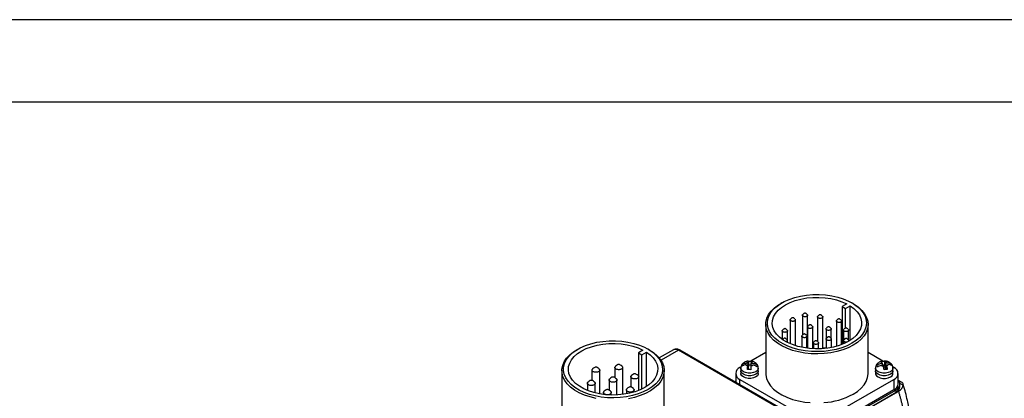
# Model space of a CAD drawing. Header units: millimetres. Extents: x 0 to 1118, y 0 to 864.
# Tile 29 of 30: x 630 to 934, y 747 to 864. Entities that reach past the tile are written whole.
import ezdxf

# ---------------------------------------------------------------- set-up
doc = ezdxf.new("R2010")
doc.units = ezdxf.units.MM
doc.header["$LTSCALE"] = 4
doc.layers.add('TEXT', color=140, linetype='Continuous', lineweight=25)

msp = doc.modelspace()

# ---------------------------------------------------------------- linework, layer by layer
at = {"color": 7, "linetype": 'Continuous'}
msp.add_line((0.01, 863.611), (1117.61, 863.611), dxfattribs=at)
for p, q in [((865.463, 776.059), (865.11, 775.854)), ((885.497, 775.745), (884.097, 774.937)), ((885.158, 774.325), (886.558, 775.133)), ((886.558, 764.495), (886.558, 775.133)), ((887.458, 775.854), (887.104, 776.059)), ((871.794, 772.235), (871.794, 766.056)), ((873.394, 762.024), (873.394, 772.235)), ((884.097, 774.937), (885.158, 774.325)), ((884.097, 774.937), (884.097, 763.248)), ((885.158, 768.3), (885.158, 774.325)), ((860.484, 769.406), (860.484, 754.259)), ((868.033, 770.809), (868.033, 763.428)), ((869.633, 762.834), (869.633, 770.809)), ((876.499, 771.726), (876.499, 764.099)), ((878.099, 761.917), (878.099, 771.726)), ((882.315, 770.451), (882.315, 762.649)), ((883.915, 763.177), (883.915, 770.451)), ((892.084, 754.259), (892.084, 769.406)), ((865.597, 767.417), (865.597, 764.774)), ((867.197, 763.818), (867.197, 767.417)), ((873.406, 768.617), (873.406, 762.023)), ((875.006, 761.882), (875.006, 768.617)), ((879.102, 768.017), (879.102, 762.015)), ((880.702, 765.014), (880.702, 768.017)), ((884.452, 767.631), (884.452, 763.393)), ((886.052, 764.531), (886.052, 767.631)), ((867.161, 763.837), (867.161, 764.46)), ((871.615, 765.763), (871.615, 762.317)), ((873.215, 762.047), (873.215, 765.763)), ((875.197, 763.695), (875.197, 761.872)), ((876.797, 761.853), (876.797, 763.695)), ((879.138, 764.894), (879.138, 762.02)), ((880.738, 762.274), (880.738, 764.894)), ((884.496, 764.386), (884.496, 763.412)), ((886.096, 764.212), (886.096, 764.386)), ((802.531, 761.775), (802.177, 761.571)), ((822.565, 761.462), (821.165, 760.654)), ((821.165, 760.654), (822.226, 760.041)), ((821.165, 760.654), (821.165, 753.511)), ((822.226, 760.041), (823.625, 760.849)), ((822.226, 749.43), (822.226, 760.041)), ((823.625, 750.212), (823.625, 760.849)), ((824.525, 761.571), (824.172, 761.775)), ((832.004, 761.551), (827.631, 759.027)), ((833.504, 761.403), (828.153, 758.314)), ((879.466, 734.869), (833.504, 761.403)), ((879.966, 734.919), (834.004, 761.452)), ((860.484, 760.691), (855.879, 758.032)), ((896.674, 758.041), (892.084, 760.691)), ((853.285, 756.565), (853.285, 757.099)), ((855.031, 757.425), (854.441, 757.449)), ((855.031, 757.425), (855.072, 757.765)), ((855.031, 755.792), (855.031, 757.425)), ((855.153, 758.036), (855.153, 756.8)), ((856.028, 757.385), (856.07, 757.725)), ((856.028, 756.806), (856.028, 757.385)), ((856.028, 757.385), (856.618, 757.361)), ((896.483, 757.342), (895.904, 757.274)), ((896.483, 757.342), (896.365, 757.676)), ((896.483, 756.753), (896.483, 757.342)), ((897.114, 758.051), (897.114, 756.814)), ((897.463, 757.457), (897.345, 757.792)), ((897.463, 757.457), (898.042, 757.525)), ((897.463, 755.824), (897.463, 757.457)), ((897.662, 756.892), (898.241, 756.96)), ((897.662, 755.497), (897.662, 756.892)), ((897.662, 756.892), (897.78, 756.557)), ((899.178, 756.798), (899.178, 757.263)), ((899.24, 757.211), (899.23, 757.22)), ((797.551, 755.122), (797.551, 739.976)), ((806.848, 755.341), (806.848, 752.074)), ((809.248, 747.924), (809.248, 755.341)), ((813.919, 756.157), (813.919, 752.9)), ((816.319, 747.75), (816.319, 756.157)), ((829.151, 739.976), (829.151, 755.122)), ((851.207, 754.259), (851.207, 751.521)), ((852.856, 756.287), (852.525, 756.096)), ((852.795, 755.892), (852.795, 755.076)), ((852.795, 755.076), (852.795, 754.259)), ((854.961, 756.849), (854.372, 756.873)), ((854.961, 756.849), (854.92, 756.509)), ((854.961, 755.451), (854.961, 756.849)), ((855.031, 755.792), (854.961, 755.795)), ((855.153, 756.8), (855.031, 755.792)), ((855.954, 756.767), (855.153, 756.8)), ((855.959, 756.809), (855.918, 756.469)), ((855.959, 756.809), (856.548, 756.785)), ((858.195, 755.076), (858.195, 755.892)), ((858.195, 754.259), (858.195, 755.076)), ((894.373, 755.892), (894.373, 755.076)), ((894.373, 755.076), (894.373, 754.259)), ((896.683, 756.777), (896.104, 756.708)), ((896.683, 756.777), (896.8, 756.442)), ((897.114, 756.814), (896.687, 756.764)), ((897.463, 755.824), (897.114, 756.814)), ((897.662, 755.848), (897.463, 755.824)), ((900.043, 756.096), (899.701, 756.293)), ((899.773, 755.076), (899.773, 755.892)), ((899.773, 754.259), (899.773, 755.076)), ((901.361, 750.993), (901.361, 754.259)), ((805.434, 751.259), (805.434, 749.006)), ((807.834, 748.229), (807.834, 751.259)), ((812.151, 752.279), (812.151, 749.022)), ((814.551, 747.594), (814.551, 752.279)), ((818.869, 753.3), (818.869, 750.033)), ((821.269, 749.006), (821.269, 753.3)), ((852.525, 752.422), (873.102, 740.543)), ((852.525, 750.76), (852.525, 752.422)), ((879.466, 740.543), (900.043, 752.422)), ((900.043, 752.422), (900.043, 749.156)), ((902.624, 751.424), (901.473, 752.089)), ((902.909, 750.583), (901.912, 751.159)), ((901.926, 750.136), (901.926, 750.952)), ((810.384, 748.401), (810.384, 747.75)), ((812.784, 747.571), (812.784, 748.401)), ((817.455, 749.217), (817.455, 747.924)), ((819.855, 748.504), (819.855, 749.217)), ((900.043, 749.156), (879.466, 737.277)), ((879.819, 737.114), (900.608, 749.115)), ((879.819, 736.297), (901.513, 748.821)), ((879.819, 736.297), (900.608, 748.299)), ((900.608, 749.115), (900.608, 748.299))]:
    msp.add_line(p, q)
at = {"flags": 128}
for points in [[(887.103, 763.569), (885.63, 762.821), (884.005, 762.189), (882.252, 761.681), (880.401, 761.308), (878.483, 761.073), (876.529, 760.983), (874.571, 761.037), (872.641, 761.236), (870.77, 761.575), (868.991, 762.05), (867.33, 762.652), (865.817, 763.372), (864.476, 764.197), (863.329, 765.115), (862.394, 766.11), (861.688, 767.166), (861.221, 768.265), (861.002, 769.39), (861.033, 770.521), (861.315, 771.641), (861.842, 772.731), (862.607, 773.774), (863.597, 774.751), (864.794, 775.647), (866.181, 776.447), (867.733, 777.138), (869.425, 777.71), (871.231, 778.151), (873.119, 778.456), (875.059, 778.618), (877.019, 778.636), (878.968, 778.51), (880.872, 778.24), (882.7, 777.832), (884.424, 777.293), (886.014, 776.631), (887.444, 775.856), (888.691, 774.983), (889.734, 774.025), (890.556, 772.997), (891.144, 771.917), (891.488, 770.803), (891.582, 769.673), (891.425, 768.544), (891.019, 767.437), (890.372, 766.369), (889.493, 765.357), (888.397, 764.419), (887.103, 763.569)], [(887.456, 762.956), (885.936, 762.184), (884.257, 761.531), (882.447, 761.007), (880.536, 760.621), (878.555, 760.38), (876.537, 760.286), (874.515, 760.342), (872.522, 760.547), (870.59, 760.898), (868.752, 761.388), (867.038, 762.01), (865.475, 762.753), (864.09, 763.605), (862.906, 764.553), (861.94, 765.581), (861.211, 766.671), (860.729, 767.806), (860.502, 768.967), (860.535, 770.136), (860.826, 771.293), (861.37, 772.418), (862.16, 773.495), (863.182, 774.504), (864.419, 775.429), (865.11, 775.854)], [(886.558, 775.133), (887.721, 774.272), (888.67, 773.327), (889.386, 772.316), (889.855, 771.258), (890.07, 770.172), (890.025, 769.08), (889.722, 768.002), (889.167, 766.958), (888.369, 765.968), (887.344, 765.05), (886.111, 764.221), (884.694, 763.498), (883.118, 762.893), (881.414, 762.419), (879.613, 762.083), (877.75, 761.893), (875.86, 761.851), (873.977, 761.96), (872.138, 762.216), (870.376, 762.614), (868.726, 763.149), (867.218, 763.808), (865.88, 764.58), (864.738, 765.451), (863.812, 766.404), (863.121, 767.421), (862.678, 768.482), (862.49, 769.569), (862.562, 770.661), (862.892, 771.736), (863.473, 772.776), (864.295, 773.759), (865.342, 774.669), (866.595, 775.487), (868.031, 776.199), (869.621, 776.791), (871.337, 777.251), (873.145, 777.572), (875.013, 777.747), (876.904, 777.773), (878.784, 777.649), (880.617, 777.378), (882.368, 776.965), (884.005, 776.417), (885.497, 775.745)], [(887.458, 775.854), (887.808, 775.645), (889.096, 774.743), (890.173, 773.754), (891.022, 772.693), (891.629, 771.578), (891.985, 770.427), (892.082, 769.26), (891.92, 768.095), (891.501, 766.951), (890.832, 765.848), (889.925, 764.803), (888.793, 763.834), (887.456, 762.956)], [(824.17, 749.285), (822.698, 748.538), (821.072, 747.905), (819.32, 747.398), (817.469, 747.024), (815.551, 746.79), (813.597, 746.699), (811.638, 746.754), (809.708, 746.952), (807.838, 747.292), (806.058, 747.766), (804.398, 748.368), (802.885, 749.088), (801.544, 749.914), (800.396, 750.831), (799.462, 751.826), (798.755, 752.882), (798.289, 753.981), (798.069, 755.106), (798.1, 756.238), (798.382, 757.358), (798.91, 758.448), (799.675, 759.49), (800.664, 760.467), (801.862, 761.363), (803.248, 762.163), (804.8, 762.855), (806.493, 763.426), (808.298, 763.867), (810.186, 764.172), (812.126, 764.335), (814.087, 764.353), (816.035, 764.226), (817.939, 763.957), (819.768, 763.549), (821.491, 763.009), (823.081, 762.347), (824.511, 761.573), (825.758, 760.699), (826.801, 759.741), (827.623, 758.714), (828.211, 757.634), (828.555, 756.52), (828.649, 755.389), (828.492, 754.261), (828.087, 753.154), (827.439, 752.085), (826.56, 751.074), (825.465, 750.135), (824.17, 749.285)], [(823.625, 760.849), (824.789, 759.988), (825.738, 759.043), (826.453, 758.032), (826.923, 756.974), (827.137, 755.889), (827.093, 754.797), (826.79, 753.719), (826.234, 752.675), (825.436, 751.684), (824.411, 750.766), (823.179, 749.938), (821.761, 749.214), (820.185, 748.61), (818.481, 748.135), (816.681, 747.799), (814.818, 747.609), (812.927, 747.568), (811.044, 747.676), (809.205, 747.932), (807.444, 748.331), (805.793, 748.865), (804.285, 749.524), (802.947, 750.297), (801.805, 751.168), (800.88, 752.12), (800.189, 753.137), (799.746, 754.199), (799.558, 755.286), (799.629, 756.377), (799.959, 757.453), (800.54, 758.492), (801.362, 759.476), (802.41, 760.385), (803.663, 761.204), (805.098, 761.915), (806.689, 762.507), (808.404, 762.968), (810.213, 763.288), (812.08, 763.463), (813.972, 763.489), (815.852, 763.365), (817.684, 763.094), (819.436, 762.681), (821.073, 762.133), (822.565, 761.462)], [(808.133, 746.513), (806.269, 746.969), (804.521, 747.559), (802.918, 748.273), (801.486, 749.099), (800.249, 750.025), (799.228, 751.034), (798.438, 752.11), (797.893, 753.235), (797.602, 754.392), (797.57, 755.561), (797.796, 756.722), (798.278, 757.857), (799.008, 758.948), (799.973, 759.975), (801.158, 760.923), (802.177, 761.571)], [(824.524, 761.572), (825.861, 760.694), (826.992, 759.725), (827.9, 758.68), (828.568, 757.577), (828.987, 756.434), (829.149, 755.269), (829.052, 754.101), (828.697, 752.95), (828.09, 751.835), (827.241, 750.774), (826.164, 749.785), (824.876, 748.883), (823.399, 748.083), (821.757, 747.399), (819.978, 746.842), (818.089, 746.421)], [(875.197, 762.201), (875.013, 762.192), (875.006, 762.191)], [(879.102, 762.058), (878.784, 762.094), (878.099, 762.156)], [(858.195, 755.889), (858.162, 755.648), (857.901, 755.185), (857.404, 754.79), (856.721, 754.503), (855.917, 754.353), (855.073, 754.353), (854.269, 754.503), (853.586, 754.79), (853.089, 755.185), (852.828, 755.648), (852.795, 755.9)], [(858.195, 755.076), (858.162, 754.832), (857.901, 754.368), (857.404, 753.973), (856.721, 753.687), (855.917, 753.536), (855.073, 753.536), (854.269, 753.687), (853.586, 753.973), (853.089, 754.368), (852.828, 754.832), (852.795, 755.076)], [(858.195, 755.076), (858.162, 754.832), (857.901, 754.368), (857.404, 753.973), (856.721, 753.687), (855.917, 753.536), (855.073, 753.536), (854.269, 753.687), (853.586, 753.973), (853.089, 754.368), (852.828, 754.832), (852.795, 755.076)], [(858.195, 754.259), (858.162, 754.015), (857.901, 753.551), (857.404, 753.157), (856.721, 752.87), (855.917, 752.72), (855.073, 752.72), (854.269, 752.87), (853.586, 753.157), (853.089, 753.551), (852.828, 754.015), (852.795, 754.259)], [(860.484, 754.259), (860.502, 753.821), (860.729, 752.659), (861.211, 751.524), (861.94, 750.434), (862.906, 749.406), (864.09, 748.459), (865.475, 747.606), (867.038, 746.863), (868.752, 746.241), (870.59, 745.751), (872.522, 745.4), (874.176, 745.219)], [(887.456, 747.809), (888.793, 748.687), (889.925, 749.656), (890.832, 750.701), (891.501, 751.804), (891.92, 752.948), (892.082, 754.113), (892.084, 754.259)], [(899.773, 755.889), (899.74, 755.648), (899.479, 755.185), (898.982, 754.79), (898.299, 754.503), (897.495, 754.353), (896.65, 754.353), (895.847, 754.503), (895.164, 754.79), (894.667, 755.185), (894.406, 755.648), (894.373, 755.9)], [(899.773, 755.076), (899.74, 754.832), (899.479, 754.368), (898.982, 753.973), (898.299, 753.687), (897.495, 753.536), (896.65, 753.536), (895.847, 753.687), (895.164, 753.973), (894.667, 754.368), (894.406, 754.832), (894.373, 755.076)], [(899.773, 755.076), (899.74, 754.832), (899.479, 754.368), (898.982, 753.973), (898.299, 753.687), (897.495, 753.536), (896.65, 753.536), (895.847, 753.687), (895.164, 753.973), (894.667, 754.368), (894.406, 754.832), (894.373, 755.076)], [(894.373, 754.259), (894.406, 754.015), (894.667, 753.551), (895.164, 753.157), (895.847, 752.87), (896.65, 752.72), (897.495, 752.72), (898.299, 752.87), (898.982, 753.157), (899.479, 753.551), (899.74, 754.015), (899.773, 754.259)], [(851.207, 752.103), (851.011, 751.704), (850.992, 751.645)], [(900.608, 749.115), (901.168, 749.509), (901.584, 749.958), (901.84, 750.445), (901.926, 750.952), (901.84, 751.459), (901.584, 751.946), (901.361, 752.213)]]:
    msp.add_lwpolyline(points, dxfattribs=at)
for centre, radius, start, end in [((832.625, 760.176), 1.509, 54.38242, 114.30712), ((833.797, 760.994), 0.503, 65.69288, 125.61758), ((853.222, 754.259), 1.965, 110.78342, 249.21658), ((899.345, 754.259), 1.965, 290.78342, 69.21658), ((899.109, 751.217), 2.263, 294.37466, 354.3052), ((877.012, 767.21), 22.033, 273.69677, 298.29525), ((899.674, 750.36), 2.263, 294.37466, 354.3052)]:
    msp.add_arc(centre, radius, start, end)
for points, knots in [([(873.274, 772.466), (873.301, 772.442), (873.376, 772.374), (873.407, 772.239), (873.367, 772.084), (873.263, 771.974), (873.125, 771.885), (872.954, 771.813), (872.696, 771.768), (872.422, 771.775), (872.168, 771.834), (871.962, 771.938), (871.827, 772.076), (871.781, 772.231), (871.809, 772.367), (871.884, 772.437), (871.911, 772.463)], [0, 0, 0, 0, 0.0443075, 0.124706, 0.2051048, 0.2855036, 0.3140521, 0.3911407, 0.4715395, 0.5519381, 0.6323365, 0.7127347, 0.7931334, 0.8735319, 0.9539308, 1, 1, 1, 1]), ([(873.278, 772.471), (873.182, 772.568), (873.039, 772.713), (872.831, 772.854), (872.7, 772.904), (872.604, 772.919), (872.507, 772.911), (872.373, 772.868), (872.154, 772.724), (872.007, 772.571), (871.907, 772.467)], [0, 0, 0, 0, 0.2592204, 0.3872079, 0.4423613, 0.4934414, 0.5440379, 0.5981761, 0.7257023, 1, 1, 1, 1]), ([(877.982, 771.961), (877.887, 772.058), (877.743, 772.203), (877.536, 772.344), (877.405, 772.394), (877.309, 772.409), (877.212, 772.401), (877.078, 772.358), (876.859, 772.214), (876.712, 772.061), (876.611, 771.957)], [0, 0, 0, 0, 0.2592204, 0.3872079, 0.4423613, 0.4934414, 0.5440379, 0.5981761, 0.7257023, 1, 1, 1, 1]), ([(869.513, 771.04), (869.539, 771.015), (869.614, 770.947), (869.646, 770.812), (869.605, 770.657), (869.502, 770.547), (869.364, 770.458), (869.193, 770.386), (868.934, 770.342), (868.661, 770.348), (868.407, 770.407), (868.201, 770.511), (868.065, 770.649), (868.02, 770.804), (868.048, 770.94), (868.122, 771.01), (868.149, 771.036)], [0, 0, 0, 0, 0.0443075, 0.124706, 0.2051048, 0.2855036, 0.3140521, 0.3911407, 0.4715395, 0.5519381, 0.6323365, 0.7127347, 0.7931334, 0.8735319, 0.9539308, 1, 1, 1, 1]), ([(869.517, 771.044), (869.421, 771.141), (869.278, 771.286), (869.07, 771.427), (868.939, 771.477), (868.843, 771.492), (868.746, 771.484), (868.612, 771.441), (868.393, 771.297), (868.246, 771.144), (868.145, 771.04)], [0, 0, 0, 0, 0.2592204, 0.3872079, 0.4423613, 0.4934414, 0.5440379, 0.5981761, 0.7257023, 1, 1, 1, 1]), ([(874.89, 768.852), (874.794, 768.949), (874.651, 769.094), (874.443, 769.236), (874.312, 769.285), (874.216, 769.3), (874.119, 769.292), (873.985, 769.249), (873.766, 769.105), (873.619, 768.952), (873.519, 768.848)], [0, 0, 0, 0, 0.2592204, 0.3872079, 0.4423613, 0.4934414, 0.5440379, 0.5981761, 0.7257023, 1, 1, 1, 1]), ([(877.978, 771.957), (878.005, 771.932), (878.08, 771.864), (878.112, 771.729), (878.071, 771.574), (877.967, 771.464), (877.83, 771.375), (877.658, 771.303), (877.4, 771.259), (877.127, 771.265), (876.872, 771.324), (876.667, 771.428), (876.531, 771.566), (876.486, 771.721), (876.514, 771.857), (876.588, 771.927), (876.615, 771.953)], [0, 0, 0, 0, 0.0443075, 0.124706, 0.2051048, 0.2855036, 0.3140521, 0.3911407, 0.4715395, 0.5519381, 0.6323365, 0.7127347, 0.7931334, 0.8735319, 0.9539308, 1, 1, 1, 1]), ([(883.795, 770.682), (883.822, 770.658), (883.897, 770.59), (883.928, 770.454), (883.888, 770.299), (883.784, 770.19), (883.647, 770.1), (883.475, 770.029), (883.217, 769.984), (882.943, 769.991), (882.689, 770.05), (882.483, 770.154), (882.348, 770.291), (882.302, 770.446), (882.331, 770.583), (882.405, 770.653), (882.432, 770.678)], [0, 0, 0, 0, 0.0443075, 0.124706, 0.2051048, 0.2855036, 0.3140521, 0.3911407, 0.4715395, 0.5519381, 0.6323365, 0.7127347, 0.7931334, 0.8735319, 0.9539308, 1, 1, 1, 1]), ([(883.799, 770.686), (883.703, 770.783), (883.56, 770.929), (883.352, 771.07), (883.222, 771.119), (883.126, 771.134), (883.029, 771.126), (882.895, 771.084), (882.676, 770.94), (882.528, 770.787), (882.428, 770.682)], [0, 0, 0, 0, 0.25922043, 0.38720787, 0.44236132, 0.49344138, 0.54403786, 0.59817614, 0.72570233, 1, 1, 1, 1]), ([(867.077, 767.648), (867.104, 767.624), (867.179, 767.556), (867.21, 767.421), (867.17, 767.265), (867.066, 767.156), (866.928, 767.066), (866.757, 766.995), (866.499, 766.95), (866.225, 766.957), (865.971, 767.016), (865.765, 767.12), (865.63, 767.258), (865.584, 767.412), (865.612, 767.549), (865.686, 767.619), (865.713, 767.644)], [0, 0, 0, 0, 0.0443075, 0.124706, 0.2051048, 0.2855036, 0.3140521, 0.3911407, 0.4715395, 0.5519381, 0.6323365, 0.7127347, 0.7931334, 0.8735319, 0.9539308, 1, 1, 1, 1]), ([(867.081, 767.652), (866.985, 767.75), (866.842, 767.895), (866.634, 768.036), (866.503, 768.086), (866.407, 768.101), (866.31, 768.092), (866.176, 768.05), (865.957, 767.906), (865.81, 767.753), (865.71, 767.648)], [0, 0, 0, 0, 0.2592204, 0.3872079, 0.4423613, 0.4934414, 0.5440379, 0.5981761, 0.7257023, 1, 1, 1, 1]), ([(873.099, 765.998), (873.003, 766.095), (872.86, 766.24), (872.652, 766.382), (872.521, 766.431), (872.425, 766.446), (872.328, 766.438), (872.194, 766.395), (871.975, 766.252), (871.828, 766.099), (871.728, 765.994)], [0, 0, 0, 0, 0.2592204, 0.3872079, 0.4423613, 0.4934414, 0.5440379, 0.5981761, 0.7257023, 1, 1, 1, 1]), ([(874.886, 768.848), (874.913, 768.823), (874.988, 768.755), (875.019, 768.62), (874.979, 768.465), (874.875, 768.355), (874.737, 768.266), (874.566, 768.194), (874.308, 768.15), (874.034, 768.156), (873.78, 768.215), (873.574, 768.319), (873.439, 768.457), (873.393, 768.612), (873.421, 768.748), (873.496, 768.818), (873.523, 768.844)], [0, 0, 0, 0, 0.0443075, 0.124706, 0.2051048, 0.2855036, 0.3140521, 0.3911407, 0.4715395, 0.5519381, 0.6323365, 0.7127347, 0.7931334, 0.8735319, 0.9539308, 1, 1, 1, 1]), ([(880.582, 768.248), (880.608, 768.224), (880.683, 768.155), (880.715, 768.02), (880.674, 767.865), (880.571, 767.756), (880.433, 767.666), (880.262, 767.595), (880.003, 767.55), (879.73, 767.557), (879.476, 767.616), (879.27, 767.72), (879.134, 767.857), (879.089, 768.012), (879.117, 768.149), (879.191, 768.219), (879.218, 768.244)], [0, 0, 0, 0, 0.0443075, 0.124706, 0.2051048, 0.2855036, 0.3140521, 0.3911407, 0.4715395, 0.5519381, 0.6323365, 0.7127347, 0.7931334, 0.8735319, 0.9539308, 1, 1, 1, 1]), ([(880.586, 768.252), (880.49, 768.349), (880.347, 768.495), (880.139, 768.636), (880.008, 768.685), (879.912, 768.7), (879.815, 768.692), (879.681, 768.649), (879.462, 768.506), (879.315, 768.353), (879.214, 768.248)], [0, 0, 0, 0, 0.25922043, 0.38720787, 0.44236132, 0.49344138, 0.54403786, 0.59817614, 0.72570233, 1, 1, 1, 1]), ([(885.932, 767.862), (885.958, 767.838), (886.033, 767.77), (886.065, 767.635), (886.024, 767.48), (885.921, 767.37), (885.783, 767.281), (885.612, 767.209), (885.353, 767.164), (885.08, 767.171), (884.826, 767.23), (884.62, 767.334), (884.484, 767.472), (884.439, 767.627), (884.467, 767.763), (884.541, 767.833), (884.568, 767.859)], [0, 0, 0, 0, 0.04430747, 0.12470601, 0.20510483, 0.28550358, 0.31405214, 0.39114065, 0.47153954, 0.55193806, 0.63233652, 0.71273474, 0.7931334, 0.87353194, 0.95393076, 1, 1, 1, 1]), ([(885.936, 767.867), (885.84, 767.964), (885.697, 768.109), (885.489, 768.25), (885.358, 768.3), (885.262, 768.315), (885.165, 768.307), (885.031, 768.264), (884.812, 768.12), (884.665, 767.967), (884.564, 767.862)], [0, 0, 0, 0, 0.2592204, 0.3872079, 0.4423613, 0.4934414, 0.5440379, 0.5981761, 0.7257023, 1, 1, 1, 1]), ([(867.045, 764.695), (866.949, 764.792), (866.806, 764.938), (866.598, 765.079), (866.468, 765.128), (866.372, 765.143), (866.275, 765.135), (866.141, 765.093), (865.922, 764.949), (865.774, 764.796), (865.674, 764.691)], [0, 0, 0, 0, 0.25922043, 0.38720787, 0.44236132, 0.49344138, 0.54403786, 0.59817614, 0.72570233, 1, 1, 1, 1]), ([(867.041, 764.691), (867.068, 764.667), (867.143, 764.599), (867.174, 764.464), (867.134, 764.308), (867.029, 764.2), (866.928, 764.13), (866.871, 764.109), (866.841, 764.098)], [0, 0, 0, 0, 0.1281761, 0.3607593, 0.5933433, 0.825927, 0.9085146, 1, 1, 1, 1]), ([(873.095, 765.994), (873.122, 765.97), (873.196, 765.901), (873.228, 765.766), (873.188, 765.611), (873.084, 765.502), (872.946, 765.412), (872.775, 765.341), (872.517, 765.296), (872.243, 765.303), (871.989, 765.362), (871.783, 765.466), (871.648, 765.603), (871.602, 765.758), (871.63, 765.895), (871.704, 765.965), (871.731, 765.99)], [0, 0, 0, 0, 0.0443075, 0.124706, 0.2051048, 0.2855036, 0.3140521, 0.3911407, 0.4715395, 0.5519381, 0.6323365, 0.7127347, 0.7931334, 0.8735319, 0.9539308, 1, 1, 1, 1]), ([(876.677, 763.926), (876.704, 763.902), (876.779, 763.834), (876.81, 763.698), (876.77, 763.543), (876.666, 763.434), (876.528, 763.344), (876.357, 763.273), (876.099, 763.228), (875.825, 763.235), (875.571, 763.294), (875.365, 763.398), (875.23, 763.535), (875.184, 763.69), (875.212, 763.827), (875.287, 763.897), (875.314, 763.922)], [0, 0, 0, 0, 0.04430747, 0.12470601, 0.20510483, 0.28550358, 0.31405214, 0.39114065, 0.47153954, 0.55193806, 0.63233652, 0.71273474, 0.7931334, 0.87353194, 0.95393076, 1, 1, 1, 1]), ([(876.681, 763.93), (876.585, 764.027), (876.442, 764.173), (876.234, 764.314), (876.104, 764.363), (876.007, 764.378), (875.91, 764.37), (875.776, 764.327), (875.557, 764.184), (875.41, 764.031), (875.31, 763.926)], [0, 0, 0, 0, 0.25922043, 0.38720787, 0.44236132, 0.49344138, 0.54403786, 0.59817614, 0.72570233, 1, 1, 1, 1]), ([(880.617, 765.125), (880.644, 765.101), (880.719, 765.033), (880.751, 764.898), (880.71, 764.742), (880.606, 764.633), (880.469, 764.544), (880.297, 764.472), (880.039, 764.427), (879.766, 764.434), (879.511, 764.493), (879.306, 764.597), (879.17, 764.735), (879.125, 764.89), (879.153, 765.026), (879.227, 765.096), (879.254, 765.121)], [0, 0, 0, 0, 0.0443075, 0.124706, 0.2051048, 0.2855036, 0.3140521, 0.3911407, 0.4715395, 0.5519381, 0.6323365, 0.7127347, 0.7931334, 0.8735319, 0.9539308, 1, 1, 1, 1]), ([(880.621, 765.129), (880.526, 765.227), (880.382, 765.372), (880.175, 765.513), (880.044, 765.563), (879.948, 765.578), (879.851, 765.57), (879.717, 765.527), (879.498, 765.383), (879.351, 765.23), (879.25, 765.125)], [0, 0, 0, 0, 0.2592204, 0.3872079, 0.4423613, 0.4934414, 0.5440379, 0.5981761, 0.7257023, 1, 1, 1, 1]), ([(885.506, 763.947), (885.469, 763.94), (885.348, 763.915), (885.123, 763.928), (884.87, 763.984), (884.664, 764.089), (884.528, 764.227), (884.483, 764.382), (884.511, 764.518), (884.585, 764.588), (884.612, 764.613)], [0, 0, 0, 0, 0.0615181, 0.2042961, 0.3470741, 0.4898516, 0.6326299, 0.775408, 0.9181866, 1, 1, 1, 1]), ([(885.98, 764.621), (885.884, 764.719), (885.741, 764.864), (885.533, 765.005), (885.402, 765.055), (885.306, 765.07), (885.209, 765.061), (885.075, 765.019), (884.856, 764.875), (884.709, 764.722), (884.608, 764.617)], [0, 0, 0, 0, 0.25922043, 0.38720787, 0.44236132, 0.49344138, 0.54403786, 0.59817614, 0.72570233, 1, 1, 1, 1]), ([(885.976, 764.617), (886.001, 764.593), (886.074, 764.525), (886.11, 764.44), (886.095, 764.388), (886.095, 764.386)], [0, 0, 0, 0, 0.3495761, 0.9839028, 1, 1, 1, 1]), ([(834.001, 761.441), (833.941, 761.479), (833.728, 761.613), (833.322, 761.746), (832.793, 761.799), (832.331, 761.734), (832.102, 761.584), (832.027, 761.535)], [0, 0, 0, 0, 0.0971364, 0.3473815, 0.6049776, 0.8701153, 1, 1, 1, 1]), ([(816.115, 756.489), (815.917, 756.648), (815.668, 756.849), (815.312, 756.991), (815.187, 757.012), (815.116, 757.016), (815.045, 757.013), (814.917, 756.992), (814.562, 756.85), (814.316, 756.647), (814.121, 756.487)], [0, 0, 0, 0, 0.3552196, 0.4485136, 0.4789929, 0.5012784, 0.5250704, 0.5567487, 0.6507918, 1, 1, 1, 1]), ([(855.093, 758.039), (854.961, 758.03), (854.723, 758.012), (854.331, 757.891), (853.913, 757.711), (853.473, 757.403), (853.103, 756.982), (852.843, 756.467), (852.818, 756.089), (852.806, 755.908)], [0, 0, 0, 0, 0.1105397, 0.2003943, 0.3500275, 0.505155, 0.6705312, 0.8424901, 1, 1, 1, 1]), ([(853.216, 756.523), (853.227, 756.65), (853.239, 756.76), (853.262, 756.953), (853.274, 757.036), (853.285, 757.099)], [0, 0, 0, 0, 0.5, 0.5, 1, 1, 1, 1]), ([(853.285, 757.099), (853.359, 757.16), (853.441, 757.214), (853.617, 757.306), (853.713, 757.345), (854.01, 757.433), (854.225, 757.457), (854.441, 757.449)], [0, 0, 0, 0, 0.25, 0.25, 0.5, 0.5, 1, 1, 1, 1]), ([(855.072, 757.765), (855.079, 757.818), (855.098, 757.965), (855.121, 758.074), (855.133, 758.057), (855.135, 758.054)], [0, 0, 0, 0, 0.3138384, 0.8744814, 1, 1, 1, 1]), ([(855.153, 758.036), (855.317, 758.061), (855.483, 758.069), (855.82, 758.056), (855.986, 758.035), (856.15, 757.996)], [0, 0, 0, 0, 0.5, 0.5, 1, 1, 1, 1]), ([(856.134, 758.005), (856.13, 758.011), (856.117, 758.029), (856.093, 757.909), (856.076, 757.771), (856.07, 757.725)], [0, 0, 0, 0, 0.2216386, 0.738352, 1, 1, 1, 1]), ([(858.185, 755.885), (858.188, 755.908), (858.223, 756.15), (858.082, 756.608), (857.763, 757.164), (857.316, 757.565), (856.851, 757.817), (856.465, 757.961), (856.228, 758.001), (856.136, 758.016)], [0, 0, 0, 0, 0.0218009, 0.2277575, 0.4242188, 0.6229411, 0.7836759, 0.9162945, 1, 1, 1, 1]), ([(856.618, 757.361), (856.834, 757.352), (857.05, 757.311), (857.346, 757.199), (857.442, 757.153), (857.619, 757.046), (857.7, 756.986), (857.774, 756.918)], [0, 0, 0, 0, 0.5, 0.5, 0.75, 0.75, 1, 1, 1, 1]), ([(857.774, 756.918), (857.763, 756.855), (857.751, 756.774), (857.728, 756.581), (857.716, 756.469), (857.705, 756.342)], [0, 0, 0, 0, 0.5, 0.5, 1, 1, 1, 1]), ([(896.17, 757.963), (896.106, 757.946), (895.872, 757.883), (895.492, 757.709), (895.051, 757.404), (894.681, 756.981), (894.421, 756.467), (894.396, 756.089), (894.384, 755.908)], [0, 0, 0, 0, 0.06663464, 0.24129883, 0.42237636, 0.61541704, 0.81614154, 1, 1, 1, 1]), ([(894.768, 756.744), (894.841, 756.817), (894.921, 756.884), (895.094, 757.003), (895.188, 757.057), (895.48, 757.192), (895.691, 757.249), (895.904, 757.274)], [0, 0, 0, 0, 0.25, 0.25, 0.5, 0.5, 1, 1, 1, 1]), ([(896.134, 757.936), (896.295, 757.986), (896.458, 758.02), (896.789, 758.059), (896.953, 758.064), (897.114, 758.051)], [0, 0, 0, 0, 0.5, 0.5, 1, 1, 1, 1]), ([(896.365, 757.676), (896.345, 757.728), (896.29, 757.873), (896.221, 757.981), (896.184, 757.957), (896.174, 757.951)], [0, 0, 0, 0, 0.2907576, 0.8101691, 1, 1, 1, 1]), ([(899.23, 757.22), (899.109, 757.343), (898.866, 757.589), (898.428, 757.818), (897.968, 757.981), (897.519, 758.07), (897.209, 758.08), (897.073, 758.085)], [0, 0, 0, 0, 0.2217154, 0.4410011, 0.6219286, 0.833722, 1, 1, 1, 1]), ([(897.166, 758.064), (897.176, 758.068), (897.212, 758.087), (897.277, 757.971), (897.328, 757.837), (897.345, 757.792)], [0, 0, 0, 0, 0.1957849, 0.7296612, 1, 1, 1, 1]), ([(898.042, 757.525), (898.255, 757.55), (898.466, 757.542), (898.757, 757.476), (898.851, 757.445), (899.025, 757.366), (899.105, 757.319), (899.178, 757.263)], [0, 0, 0, 0, 0.5, 0.5, 0.75, 0.75, 1, 1, 1, 1]), ([(899.377, 756.697), (899.304, 756.753), (899.224, 756.8), (899.051, 756.879), (898.957, 756.911), (898.665, 756.977), (898.454, 756.985), (898.241, 756.96)], [0, 0, 0, 0, 0.25, 0.25, 0.5, 0.5, 1, 1, 1, 1]), ([(899.178, 757.263), (899.211, 757.201), (899.244, 757.121), (899.311, 756.932), (899.344, 756.822), (899.377, 756.697)], [0, 0, 0, 0, 0.5, 0.5, 1, 1, 1, 1]), ([(899.763, 755.885), (899.766, 755.908), (899.801, 756.15), (899.651, 756.599), (899.449, 757.027), (899.266, 757.188), (899.24, 757.211)], [0, 0, 0, 0, 0.0477802, 0.4991669, 0.9297431, 1, 1, 1, 1]), ([(809.004, 755.7), (809.071, 755.639), (809.212, 755.512), (809.269, 755.281), (809.201, 755.048), (809.044, 754.888), (808.837, 754.755), (808.578, 754.649), (808.183, 754.584), (807.773, 754.597), (807.394, 754.689), (807.089, 754.847), (806.891, 755.055), (806.827, 755.288), (806.886, 755.514), (807.024, 755.636), (807.088, 755.693)], [0, 0, 0, 0, 0.0706175, 0.1469471, 0.2232768, 0.2996065, 0.3235273, 0.3998569, 0.4761866, 0.5525162, 0.6288459, 0.7051754, 0.7815051, 0.8578347, 0.9341644, 1, 1, 1, 1]), ([(809.044, 755.673), (808.846, 755.832), (808.597, 756.033), (808.241, 756.175), (808.115, 756.196), (808.045, 756.2), (807.974, 756.196), (807.846, 756.175), (807.491, 756.034), (807.244, 755.831), (807.05, 755.671)], [0, 0, 0, 0, 0.35521964, 0.44851357, 0.47899285, 0.50127842, 0.52507036, 0.55674866, 0.65079179, 1, 1, 1, 1]), ([(816.075, 756.516), (816.142, 756.455), (816.283, 756.328), (816.34, 756.097), (816.272, 755.865), (816.115, 755.705), (815.908, 755.571), (815.649, 755.465), (815.254, 755.4), (814.844, 755.414), (814.465, 755.505), (814.16, 755.664), (813.962, 755.872), (813.898, 756.105), (813.958, 756.331), (814.095, 756.453), (814.159, 756.509)], [0, 0, 0, 0, 0.0706175, 0.1469471, 0.2232768, 0.2996065, 0.3235273, 0.3998569, 0.4761866, 0.5525162, 0.6288459, 0.7051754, 0.7815051, 0.8578347, 0.9341644, 1, 1, 1, 1]), ([(821.065, 753.632), (820.867, 753.791), (820.618, 753.992), (820.262, 754.134), (820.136, 754.155), (820.066, 754.159), (819.995, 754.155), (819.867, 754.134), (819.512, 753.993), (819.265, 753.79), (819.071, 753.63)], [0, 0, 0, 0, 0.3552196, 0.4485136, 0.4789929, 0.5012784, 0.5250704, 0.5567487, 0.6507918, 1, 1, 1, 1]), ([(854.372, 756.873), (854.156, 756.882), (853.94, 756.857), (853.644, 756.769), (853.548, 756.731), (853.371, 756.638), (853.29, 756.585), (853.216, 756.523)], [0, 0, 0, 0, 0.5, 0.5, 0.75, 0.75, 1, 1, 1, 1]), ([(854.84, 755.445), (854.845, 755.552), (854.85, 755.656), (854.863, 755.857), (854.869, 755.955), (854.89, 756.227), (854.905, 756.384), (854.92, 756.509)], [0, 0, 0, 0, 0.25, 0.25, 0.5, 0.5, 1, 1, 1, 1]), ([(855.837, 755.405), (855.673, 755.443), (855.507, 755.464), (855.17, 755.478), (855.004, 755.47), (854.84, 755.445)], [0, 0, 0, 0, 0.5, 0.5, 1, 1, 1, 1]), ([(855.918, 756.469), (855.903, 756.344), (855.888, 756.187), (855.867, 755.916), (855.86, 755.818), (855.848, 755.616), (855.842, 755.512), (855.837, 755.405)], [0, 0, 0, 0, 0.5, 0.5, 0.75, 0.75, 1, 1, 1, 1]), ([(857.705, 756.342), (857.63, 756.41), (857.549, 756.47), (857.373, 756.576), (857.277, 756.623), (856.98, 756.735), (856.765, 756.776), (856.548, 756.785)], [0, 0, 0, 0, 0.25, 0.25, 0.5, 0.5, 1, 1, 1, 1]), ([(894.968, 756.179), (894.935, 756.304), (894.902, 756.412), (894.835, 756.602), (894.801, 756.683), (894.768, 756.744)], [0, 0, 0, 0, 0.5, 0.5, 1, 1, 1, 1]), ([(896.104, 756.708), (895.891, 756.684), (895.68, 756.626), (895.389, 756.491), (895.295, 756.438), (895.121, 756.318), (895.041, 756.252), (894.968, 756.179)], [0, 0, 0, 0, 0.5, 0.5, 0.75, 0.75, 1, 1, 1, 1]), ([(897.032, 755.39), (897.017, 755.497), (897.001, 755.6), (896.965, 755.799), (896.946, 755.896), (896.887, 756.165), (896.844, 756.32), (896.8, 756.442)], [0, 0, 0, 0, 0.25, 0.25, 0.5, 0.5, 1, 1, 1, 1]), ([(898.012, 755.505), (897.851, 755.518), (897.687, 755.514), (897.356, 755.475), (897.193, 755.441), (897.032, 755.39)], [0, 0, 0, 0, 0.5, 0.5, 1, 1, 1, 1]), ([(897.78, 756.557), (897.824, 756.435), (897.867, 756.28), (897.926, 756.012), (897.945, 755.915), (897.98, 755.715), (897.997, 755.612), (898.012, 755.505)], [0, 0, 0, 0, 0.5, 0.5, 0.75, 0.75, 1, 1, 1, 1]), ([(807.589, 751.618), (807.657, 751.557), (807.797, 751.43), (807.855, 751.199), (807.786, 750.966), (807.63, 750.806), (807.422, 750.673), (807.163, 750.567), (806.769, 750.502), (806.359, 750.515), (805.98, 750.607), (805.675, 750.765), (805.477, 750.973), (805.413, 751.206), (805.472, 751.432), (805.61, 751.554), (805.674, 751.611)], [0, 0, 0, 0, 0.0706175, 0.1469471, 0.2232768, 0.2996065, 0.3235273, 0.3998569, 0.4761866, 0.5525162, 0.6288459, 0.7051754, 0.7815051, 0.8578347, 0.9341644, 1, 1, 1, 1]), ([(807.63, 751.591), (807.432, 751.75), (807.183, 751.951), (806.827, 752.093), (806.701, 752.114), (806.631, 752.118), (806.56, 752.114), (806.432, 752.093), (806.077, 751.952), (805.83, 751.749), (805.636, 751.589)], [0, 0, 0, 0, 0.3552196, 0.4485136, 0.4789929, 0.5012784, 0.5250704, 0.5567487, 0.6507918, 1, 1, 1, 1]), ([(814.307, 752.638), (814.374, 752.577), (814.515, 752.45), (814.573, 752.219), (814.504, 751.987), (814.348, 751.827), (814.14, 751.693), (813.881, 751.587), (813.486, 751.522), (813.076, 751.536), (812.697, 751.627), (812.392, 751.786), (812.195, 751.994), (812.13, 752.227), (812.19, 752.453), (812.327, 752.575), (812.391, 752.632)], [0, 0, 0, 0, 0.07061749, 0.14694706, 0.22327677, 0.29960647, 0.32352731, 0.39985685, 0.47618659, 0.55251622, 0.62884587, 0.70517544, 0.78150508, 0.85783465, 0.93416436, 1, 1, 1, 1]), ([(814.347, 752.611), (814.15, 752.77), (813.9, 752.971), (813.544, 753.113), (813.419, 753.134), (813.349, 753.138), (813.278, 753.135), (813.149, 753.114), (812.794, 752.972), (812.548, 752.769), (812.353, 752.609)], [0, 0, 0, 0, 0.3552196, 0.4485136, 0.4789929, 0.5012784, 0.5250704, 0.5567487, 0.6507918, 1, 1, 1, 1]), ([(821.024, 753.659), (821.092, 753.598), (821.232, 753.471), (821.29, 753.24), (821.221, 753.007), (821.065, 752.847), (820.857, 752.714), (820.599, 752.608), (820.204, 752.543), (819.794, 752.556), (819.415, 752.648), (819.11, 752.806), (818.912, 753.014), (818.848, 753.247), (818.907, 753.473), (819.045, 753.595), (819.109, 753.652)], [0, 0, 0, 0, 0.0706175, 0.1469471, 0.2232768, 0.2996065, 0.3235273, 0.3998569, 0.4761866, 0.5525162, 0.6288459, 0.7051754, 0.7815051, 0.8578347, 0.9341644, 1, 1, 1, 1]), ([(902.909, 750.583), (902.91, 750.759), (902.911, 751.109), (902.808, 751.362), (902.635, 751.386), (902.599, 751.391)], [0, 0, 0, 0, 0.4423115, 0.8825878, 1, 1, 1, 1]), ([(905.103, 741.917), (904.814, 743.257), (904.175, 746.218), (903.419, 749.259), (902.923, 750.934), (902.882, 751.073)], [0, 0, 0, 0, 0.4310941, 0.9527327, 1, 1, 1, 1]), ([(812.539, 748.76), (812.607, 748.699), (812.747, 748.572), (812.805, 748.341), (812.736, 748.109), (812.58, 747.949), (812.372, 747.815), (812.113, 747.709), (811.719, 747.644), (811.309, 747.658), (810.93, 747.749), (810.625, 747.908), (810.427, 748.116), (810.362, 748.349), (810.422, 748.575), (810.56, 748.697), (810.623, 748.754)], [0, 0, 0, 0, 0.0706175, 0.1469471, 0.2232768, 0.2996065, 0.3235273, 0.3998569, 0.4761866, 0.5525162, 0.6288459, 0.7051754, 0.7815051, 0.8578347, 0.9341644, 1, 1, 1, 1]), ([(812.579, 748.733), (812.382, 748.893), (812.132, 749.093), (811.777, 749.235), (811.651, 749.256), (811.581, 749.26), (811.51, 749.257), (811.381, 749.236), (811.027, 749.094), (810.78, 748.891), (810.586, 748.731)], [0, 0, 0, 0, 0.3552196, 0.4485136, 0.4789929, 0.5012784, 0.5250704, 0.5567487, 0.6507918, 1, 1, 1, 1]), ([(819.61, 749.577), (819.678, 749.516), (819.818, 749.389), (819.876, 749.158), (819.807, 748.925), (819.651, 748.765), (819.443, 748.632), (819.184, 748.526), (818.79, 748.461), (818.38, 748.474), (818.001, 748.566), (817.696, 748.724), (817.498, 748.932), (817.434, 749.165), (817.493, 749.391), (817.631, 749.513), (817.695, 749.57)], [0, 0, 0, 0, 0.0706175, 0.1469471, 0.2232768, 0.2996065, 0.3235273, 0.3998569, 0.4761866, 0.5525162, 0.6288459, 0.7051754, 0.7815051, 0.8578347, 0.9341644, 1, 1, 1, 1]), ([(819.65, 749.55), (819.453, 749.709), (819.203, 749.91), (818.848, 750.051), (818.722, 750.073), (818.652, 750.077), (818.581, 750.073), (818.453, 750.052), (818.098, 749.91), (817.851, 749.708), (817.657, 749.548)], [0, 0, 0, 0, 0.3552196, 0.4485136, 0.4789929, 0.5012784, 0.5250704, 0.5567487, 0.6507918, 1, 1, 1, 1]), ([(901.513, 748.821), (901.718, 748.939), (901.901, 749.066), (902.226, 749.335), (902.37, 749.48), (902.73, 749.933), (902.871, 750.25), (902.909, 750.583)], [0, 0, 0, 0, 0.25, 0.25, 0.5, 0.5, 1, 1, 1, 1]), ([(903.736, 739.897), (903.663, 740.236), (903.516, 740.912), (903.288, 741.92), (903.054, 742.923), (902.813, 743.92), (902.566, 744.911), (902.313, 745.897), (902.053, 746.878), (901.787, 747.853), (901.605, 748.498), (901.513, 748.821)], [0, 0, 0, 0, 0.111133, 0.2222496, 0.3333544, 0.4444523, 0.5555477, 0.6666456, 0.7777504, 0.888867, 1, 1, 1, 1])]:
    msp.add_open_spline(points, degree=3, knots=knots)
for points in [[(854.441, 757.449), (854.579, 757.594), (854.803, 757.707), (855.072, 757.765)], [(856.07, 757.725), (856.322, 757.646), (856.517, 757.516), (856.618, 757.361)], [(895.904, 757.274), (895.969, 757.436), (896.133, 757.579), (896.365, 757.676)], [(897.345, 757.792), (897.625, 757.754), (897.872, 757.66), (898.042, 757.525)], [(898.241, 756.96), (898.176, 756.798), (898.013, 756.655), (897.78, 756.557)], [(854.92, 756.509), (854.668, 756.588), (854.473, 756.718), (854.372, 756.873)], [(856.548, 756.785), (856.411, 756.639), (856.187, 756.527), (855.918, 756.469)], [(896.8, 756.442), (896.52, 756.48), (896.273, 756.574), (896.104, 756.708)]]:
    msp.add_open_spline(points, degree=3)
at = {"layer": 'TEXT'}
msp.add_line((25.4, 838.2), (1092.2, 838.2), dxfattribs=at)

doc.saveas('drawing.dxf')
